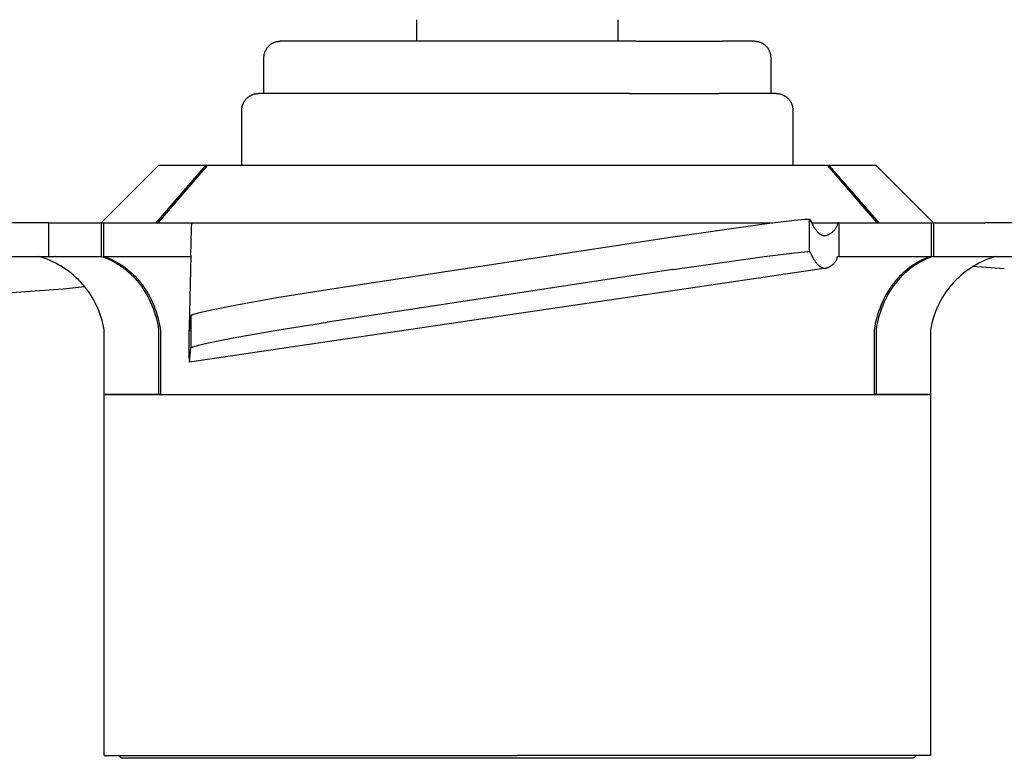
# Model space of a CAD drawing. Header units: millimetres. Extents: x 5929 to 8427, y 8701 to 10348.
# Tile 3 of 31: x 6420 to 6598, y 8701 to 8835. Entities that reach past the tile are written whole.
import ezdxf

# ---------------------------------------------------------------- set-up
doc = ezdxf.new("R2010")
doc.units = ezdxf.units.MM
doc.layers.add('Make2D$Visible$Curvas', color=7, linetype='Continuous')

msp = doc.modelspace()

# ---------------------------------------------------------------- linework, layer by layer
at = {"layer": 'Make2D$Visible$Curvas', "color": 250, "lineweight": -3, "true_color": 0x111111}
for p, q in [((6491.58, 8830.98), (6491.58, 8834.89)), ((6528.09, 8834.89), (6528.09, 8830.98)), ((6464.71, 8830.11), (6464.79, 8830.18)), ((6464.79, 8830.18), (6464.86, 8830.25)), ((6464.86, 8830.25), (6464.94, 8830.32)), ((6464.94, 8830.32), (6465.02, 8830.38)), ((6465.02, 8830.38), (6465.1, 8830.44)), ((6465.1, 8830.44), (6465.18, 8830.5)), ((6465.18, 8830.5), (6465.27, 8830.55)), ((6465.27, 8830.55), (6465.36, 8830.6)), ((6465.36, 8830.6), (6465.45, 8830.65)), ((6465.45, 8830.65), (6465.54, 8830.69)), ((6465.54, 8830.69), (6465.63, 8830.74)), ((6465.63, 8830.74), (6465.72, 8830.78)), ((6465.72, 8830.78), (6465.82, 8830.81)), ((6465.82, 8830.81), (6465.91, 8830.84)), ((6465.91, 8830.84), (6466.01, 8830.87)), ((6466.01, 8830.87), (6466.11, 8830.9)), ((6466.11, 8830.9), (6466.21, 8830.92)), ((6466.21, 8830.92), (6466.31, 8830.94)), ((6466.31, 8830.94), (6466.41, 8830.95)), ((6466.41, 8830.95), (6466.51, 8830.97)), ((6466.51, 8830.97), (6466.61, 8830.98)), ((6466.61, 8830.98), (6466.71, 8830.98)), ((6466.71, 8830.98), (6466.81, 8830.98)), ((6472.57, 8830.98), (6466.81, 8830.98)), ((6488.32, 8830.98), (6472.57, 8830.98)), ((6509.83, 8830.98), (6488.32, 8830.98)), ((6531.35, 8830.98), (6509.83, 8830.98)), ((6531.35, 8830.98), (6547.09, 8830.98)), ((6552.86, 8830.98), (6547.09, 8830.98)), ((6552.86, 8830.98), (6552.96, 8830.98)), ((6552.96, 8830.98), (6553.06, 8830.98)), ((6553.06, 8830.98), (6553.16, 8830.97)), ((6553.16, 8830.97), (6553.26, 8830.95)), ((6553.26, 8830.95), (6553.36, 8830.94)), ((6553.36, 8830.94), (6553.46, 8830.92)), ((6553.46, 8830.92), (6553.56, 8830.9)), ((6553.56, 8830.9), (6553.66, 8830.87)), ((6553.66, 8830.87), (6553.75, 8830.84)), ((6553.75, 8830.84), (6553.85, 8830.81)), ((6553.85, 8830.81), (6553.94, 8830.78)), ((6553.94, 8830.78), (6554.04, 8830.74)), ((6554.04, 8830.74), (6554.13, 8830.69)), ((6554.13, 8830.69), (6554.22, 8830.65)), ((6554.22, 8830.65), (6554.31, 8830.6)), ((6554.31, 8830.6), (6554.4, 8830.55)), ((6554.4, 8830.55), (6554.48, 8830.5)), ((6554.48, 8830.5), (6554.57, 8830.44)), ((6554.57, 8830.44), (6554.65, 8830.38)), ((6554.65, 8830.38), (6554.73, 8830.32)), ((6554.73, 8830.32), (6554.8, 8830.25)), ((6554.8, 8830.25), (6554.88, 8830.18)), ((6554.88, 8830.18), (6554.95, 8830.11)), ((6463.86, 8828.32), (6463.87, 8828.42)), ((6463.87, 8828.42), (6463.89, 8828.52)), ((6463.89, 8828.52), (6463.91, 8828.62)), ((6463.91, 8828.62), (6463.93, 8828.72)), ((6463.93, 8828.72), (6463.96, 8828.82)), ((6463.96, 8828.82), (6463.98, 8828.92)), ((6463.98, 8828.92), (6464.02, 8829.01)), ((6464.02, 8829.01), (6464.05, 8829.11)), ((6464.05, 8829.11), (6464.09, 8829.2)), ((6464.09, 8829.2), (6464.13, 8829.29)), ((6464.13, 8829.29), (6464.18, 8829.38)), ((6464.18, 8829.38), (6464.23, 8829.47)), ((6464.23, 8829.47), (6464.28, 8829.56)), ((6464.28, 8829.56), (6464.33, 8829.64)), ((6464.33, 8829.64), (6464.39, 8829.73)), ((6464.39, 8829.73), (6464.45, 8829.81)), ((6464.45, 8829.81), (6464.51, 8829.89)), ((6464.51, 8829.89), (6464.58, 8829.97)), ((6464.58, 8829.97), (6464.64, 8830.04)), ((6464.64, 8830.04), (6464.71, 8830.11)), ((6554.95, 8830.11), (6555.02, 8830.04)), ((6555.02, 8830.04), (6555.09, 8829.97)), ((6555.09, 8829.97), (6555.16, 8829.89)), ((6555.16, 8829.89), (6555.22, 8829.81)), ((6555.22, 8829.81), (6555.28, 8829.73)), ((6555.28, 8829.73), (6555.33, 8829.64)), ((6555.33, 8829.64), (6555.39, 8829.56)), ((6555.39, 8829.56), (6555.44, 8829.47)), ((6555.44, 8829.47), (6555.49, 8829.38)), ((6555.49, 8829.38), (6555.53, 8829.29)), ((6555.53, 8829.29), (6555.57, 8829.2)), ((6555.57, 8829.2), (6555.61, 8829.11)), ((6555.61, 8829.11), (6555.65, 8829.01)), ((6555.65, 8829.01), (6555.68, 8828.92)), ((6555.68, 8828.92), (6555.71, 8828.82)), ((6555.71, 8828.82), (6555.74, 8828.72)), ((6555.74, 8828.72), (6555.76, 8828.62)), ((6555.76, 8828.62), (6555.78, 8828.52)), ((6555.78, 8828.52), (6555.79, 8828.42)), ((6555.79, 8828.42), (6555.8, 8828.32)), ((6463.85, 8828.22), (6463.86, 8828.32)), ((6463.85, 8828.12), (6463.85, 8828.22)), ((6463.85, 8828.02), (6463.85, 8828.12)), ((6463.85, 8821.48), (6463.85, 8828.02)), ((6555.8, 8828.32), (6555.81, 8828.22)), ((6555.81, 8828.22), (6555.82, 8828.12)), ((6555.82, 8828.12), (6555.82, 8828.02)), ((6555.82, 8828.02), (6555.82, 8821.48)), ((6461.56, 8821.19), (6461.65, 8821.23)), ((6461.65, 8821.23), (6461.75, 8821.27)), ((6461.75, 8821.27), (6461.85, 8821.31)), ((6461.85, 8821.31), (6461.94, 8821.34)), ((6461.94, 8821.34), (6462.04, 8821.37)), ((6462.04, 8821.37), (6462.14, 8821.4)), ((6462.14, 8821.4), (6462.25, 8821.42)), ((6462.25, 8821.42), (6462.35, 8821.44)), ((6462.35, 8821.44), (6462.45, 8821.45)), ((6462.45, 8821.45), (6462.55, 8821.47)), ((6462.55, 8821.47), (6462.66, 8821.47)), ((6462.66, 8821.47), (6462.76, 8821.48)), ((6462.76, 8821.48), (6462.87, 8821.48)), ((6473.11, 8821.48), (6462.87, 8821.48)), ((6489.45, 8821.48), (6473.11, 8821.48)), ((6509.83, 8821.48), (6489.45, 8821.48)), ((6530.21, 8821.48), (6509.83, 8821.48)), ((6530.21, 8821.48), (6546.55, 8821.48)), ((6556.79, 8821.48), (6546.55, 8821.48)), ((6556.8, 8821.48), (6556.9, 8821.48)), ((6556.9, 8821.48), (6557.01, 8821.47)), ((6557.01, 8821.47), (6557.11, 8821.47)), ((6557.11, 8821.47), (6557.22, 8821.45)), ((6557.22, 8821.45), (6557.32, 8821.44)), ((6557.32, 8821.44), (6557.42, 8821.42)), ((6557.42, 8821.42), (6557.52, 8821.4)), ((6557.52, 8821.4), (6557.62, 8821.37)), ((6557.62, 8821.37), (6557.72, 8821.34)), ((6557.72, 8821.34), (6557.82, 8821.31)), ((6557.82, 8821.31), (6557.92, 8821.27)), ((6557.92, 8821.27), (6558.01, 8821.23)), ((6558.01, 8821.23), (6558.11, 8821.19)), ((6459.96, 8819.36), (6460, 8819.46)), ((6460, 8819.46), (6460.03, 8819.55)), ((6460.03, 8819.55), (6460.07, 8819.65)), ((6460.07, 8819.65), (6460.11, 8819.74)), ((6460.11, 8819.74), (6460.16, 8819.84)), ((6460.16, 8819.84), (6460.21, 8819.93)), ((6460.21, 8819.93), (6460.26, 8820.02)), ((6460.26, 8820.02), (6460.32, 8820.11)), ((6460.32, 8820.11), (6460.38, 8820.19)), ((6460.38, 8820.19), (6460.44, 8820.28)), ((6460.44, 8820.28), (6460.5, 8820.36)), ((6460.5, 8820.36), (6460.57, 8820.44)), ((6460.57, 8820.44), (6460.64, 8820.52)), ((6460.64, 8820.52), (6460.71, 8820.59)), ((6460.71, 8820.59), (6460.79, 8820.66)), ((6460.79, 8820.66), (6460.86, 8820.73)), ((6460.86, 8820.73), (6460.94, 8820.8)), ((6460.94, 8820.8), (6461.02, 8820.86)), ((6461.02, 8820.86), (6461.11, 8820.92)), ((6461.11, 8820.92), (6461.19, 8820.98)), ((6461.19, 8820.98), (6461.28, 8821.04)), ((6461.28, 8821.04), (6461.37, 8821.09)), ((6461.37, 8821.09), (6461.46, 8821.14)), ((6461.46, 8821.14), (6461.56, 8821.19)), ((6558.11, 8821.19), (6558.2, 8821.14)), ((6558.2, 8821.14), (6558.29, 8821.09)), ((6558.29, 8821.09), (6558.38, 8821.04)), ((6558.38, 8821.04), (6558.47, 8820.98)), ((6558.47, 8820.98), (6558.56, 8820.92)), ((6558.56, 8820.92), (6558.64, 8820.86)), ((6558.64, 8820.86), (6558.72, 8820.8)), ((6558.72, 8820.8), (6558.8, 8820.73)), ((6558.8, 8820.73), (6558.88, 8820.66)), ((6558.88, 8820.66), (6558.95, 8820.59)), ((6558.95, 8820.59), (6559.03, 8820.52)), ((6559.03, 8820.52), (6559.1, 8820.44)), ((6559.1, 8820.44), (6559.16, 8820.36)), ((6559.16, 8820.36), (6559.23, 8820.28)), ((6559.23, 8820.28), (6559.29, 8820.19)), ((6559.29, 8820.19), (6559.35, 8820.11)), ((6559.35, 8820.11), (6559.4, 8820.02)), ((6559.4, 8820.02), (6559.46, 8819.93)), ((6559.46, 8819.93), (6559.51, 8819.84)), ((6559.51, 8819.84), (6559.55, 8819.74)), ((6559.55, 8819.74), (6559.59, 8819.65)), ((6559.59, 8819.65), (6559.63, 8819.55)), ((6559.63, 8819.55), (6559.67, 8819.46)), ((6559.67, 8819.46), (6559.7, 8819.36)), ((6459.82, 8818.54), (6459.83, 8818.64)), ((6459.82, 8818.44), (6459.82, 8818.54)), ((6459.82, 8808.41), (6459.82, 8818.44)), ((6459.83, 8818.64), (6459.84, 8818.75)), ((6459.84, 8818.75), (6459.85, 8818.85)), ((6459.85, 8818.85), (6459.86, 8818.95)), ((6459.86, 8818.95), (6459.88, 8819.06)), ((6459.88, 8819.06), (6459.91, 8819.16)), ((6459.91, 8819.16), (6459.93, 8819.26)), ((6459.93, 8819.26), (6459.96, 8819.36)), ((6559.7, 8819.36), (6559.73, 8819.26)), ((6559.73, 8819.26), (6559.76, 8819.16)), ((6559.76, 8819.16), (6559.78, 8819.06)), ((6559.78, 8819.06), (6559.8, 8818.95)), ((6559.8, 8818.95), (6559.82, 8818.85)), ((6559.82, 8818.85), (6559.83, 8818.75)), ((6559.83, 8818.75), (6559.84, 8818.64)), ((6559.84, 8818.64), (6559.84, 8818.54)), ((6559.84, 8818.54), (6559.85, 8818.44)), ((6559.85, 8818.44), (6559.85, 8808.42))]:
    msp.add_line(p, q, dxfattribs=at)
at = {"layer": 'Make2D$Visible$Curvas', "color": 29, "lineweight": -3, "true_color": 0x4d342b}
for p, q in [((6434.28, 8798.01), (6444.68, 8808.41)), ((6453.26, 8808.41), (6444.23, 8798.01)), ((6453.56, 8808.41), (6444.57, 8798.01)), ((6453.26, 8808.41), (6444.68, 8808.41)), ((6453.55, 8808.41), (6453.26, 8808.41)), ((6566.11, 8808.41), (6453.56, 8808.41)), ((6566.11, 8808.41), (6566.4, 8808.41)), ((6566.11, 8808.41), (6575.09, 8798.01)), ((6574.98, 8808.41), (6566.4, 8808.41)), ((6566.4, 8808.41), (6575.43, 8798.01)), ((6574.98, 8808.41), (6585.39, 8798.01)), ((6424.81, 8798.01), (6404.48, 8798.01)), ((6424.81, 8798.01), (6434.31, 8798.01)), ((6424.81, 8791.92), (6424.81, 8798.01)), ((6434.31, 8798.01), (6434.31, 8791.92)), ((6434.31, 8798.01), (6434.7, 8798.01)), ((6434.7, 8798.01), (6450.73, 8798.01)), ((6434.7, 8798.01), (6434.7, 8791.92)), ((6450.7, 8796.91), (6450.73, 8798.01)), ((6450.73, 8798.01), (6556.16, 8798.01)), ((6554.7, 8797.82), (6560.15, 8798.48)), ((6560.15, 8798.48), (6561.94, 8798.66)), ((6561.94, 8798.66), (6562.52, 8798.7)), ((6562.52, 8798.7), (6562.73, 8798.7)), ((6562.73, 8798.7), (6562.82, 8798.7)), ((6562.82, 8798.7), (6562.85, 8798.7)), ((6562.85, 8798.7), (6562.89, 8798.7)), ((6562.89, 8798.7), (6563.04, 8798.36)), ((6562.89, 8792.8), (6562.89, 8798.7)), ((6563.04, 8798.36), (6563.2, 8798.05)), ((6563.2, 8798.05), (6563.35, 8797.75)), ((6563.22, 8798.01), (6568.01, 8798.01)), ((6568.01, 8798.01), (6567.95, 8797.88)), ((6568.23, 8798.01), (6568.01, 8798.01)), ((6568.23, 8798.01), (6584.96, 8798.01)), ((6568.23, 8791.92), (6568.23, 8798.01)), ((6584.96, 8798.01), (6585.35, 8798.01)), ((6584.96, 8798.01), (6584.96, 8791.92)), ((6585.35, 8798.01), (6594.67, 8798.01)), ((6585.35, 8798.01), (6585.35, 8791.92)), ((6612.14, 8798.01), (6594.67, 8798.01)), ((6450.6, 8792.05), (6450.7, 8796.91)), ((6538.05, 8795.44), (6554.7, 8797.82)), ((6543.61, 8796.28), (6543.61, 8796.28)), ((6554.29, 8797.77), (6554.3, 8797.77)), ((6563.35, 8797.75), (6563.51, 8797.48)), ((6563.51, 8797.48), (6563.58, 8797.35)), ((6563.58, 8797.35), (6563.66, 8797.23)), ((6563.66, 8797.23), (6563.74, 8797.11)), ((6563.74, 8797.11), (6563.81, 8796.99)), ((6563.81, 8796.99), (6563.89, 8796.88)), ((6563.89, 8796.88), (6563.97, 8796.78)), ((6563.97, 8796.78), (6564.05, 8796.68)), ((6564.05, 8796.68), (6564.12, 8796.58)), ((6564.12, 8796.58), (6564.2, 8796.49)), ((6564.2, 8796.49), (6564.28, 8796.41)), ((6564.28, 8796.41), (6564.35, 8796.33)), ((6564.35, 8796.33), (6564.43, 8796.25)), ((6564.43, 8796.25), (6564.51, 8796.18)), ((6566.83, 8796.18), (6566.92, 8796.25)), ((6566.92, 8796.25), (6567.01, 8796.32)), ((6567.01, 8796.32), (6567.09, 8796.4)), ((6567.09, 8796.4), (6567.17, 8796.47)), ((6567.17, 8796.47), (6567.25, 8796.55)), ((6567.25, 8796.55), (6567.33, 8796.63)), ((6567.33, 8796.63), (6567.4, 8796.72)), ((6567.4, 8796.72), (6567.47, 8796.81)), ((6567.47, 8796.81), (6567.54, 8796.9)), ((6567.54, 8796.9), (6567.6, 8796.99)), ((6567.6, 8796.99), (6567.66, 8797.08)), ((6567.66, 8797.08), (6567.72, 8797.18)), ((6567.72, 8797.18), (6567.78, 8797.28)), ((6567.78, 8797.28), (6567.83, 8797.38)), ((6567.95, 8797.88), (6567.83, 8797.38)), ((6475.35, 8785.89), (6538.05, 8795.44)), ((6564.51, 8796.18), (6564.55, 8796.15)), ((6564.55, 8796.15), (6564.59, 8796.11)), ((6564.59, 8796.11), (6564.62, 8796.08)), ((6564.62, 8796.08), (6564.66, 8796.05)), ((6564.66, 8796.05), (6564.7, 8796.02)), ((6564.7, 8796.02), (6564.74, 8796)), ((6564.74, 8796), (6564.78, 8795.97)), ((6564.78, 8795.97), (6564.82, 8795.94)), ((6564.82, 8795.94), (6564.86, 8795.92)), ((6564.86, 8795.92), (6564.89, 8795.9)), ((6564.89, 8795.9), (6564.93, 8795.87)), ((6564.93, 8795.87), (6564.97, 8795.85)), ((6564.97, 8795.85), (6565.01, 8795.83)), ((6565.01, 8795.83), (6565.05, 8795.82)), ((6565.05, 8795.82), (6565.09, 8795.8)), ((6565.09, 8795.8), (6565.13, 8795.78)), ((6565.13, 8795.78), (6565.16, 8795.77)), ((6565.16, 8795.77), (6565.2, 8795.75)), ((6565.2, 8795.75), (6565.24, 8795.74)), ((6565.24, 8795.74), (6565.28, 8795.73)), ((6565.28, 8795.73), (6565.32, 8795.72)), ((6565.32, 8795.72), (6565.36, 8795.71)), ((6565.36, 8795.71), (6565.39, 8795.7)), ((6565.39, 8795.7), (6565.42, 8795.7)), ((6565.42, 8795.7), (6565.45, 8795.69)), ((6565.45, 8795.69), (6565.48, 8795.69)), ((6565.48, 8795.69), (6565.5, 8795.68)), ((6565.5, 8795.68), (6565.53, 8795.68)), ((6565.53, 8795.68), (6565.56, 8795.68)), ((6565.56, 8795.68), (6565.59, 8795.68)), ((6565.59, 8795.68), (6565.62, 8795.68)), ((6565.62, 8795.68), (6565.65, 8795.68)), ((6565.65, 8795.68), (6565.68, 8795.68)), ((6565.68, 8795.68), (6565.71, 8795.68)), ((6565.71, 8795.68), (6565.74, 8795.68)), ((6565.74, 8795.68), (6565.77, 8795.68)), ((6565.77, 8795.68), (6565.8, 8795.68)), ((6565.8, 8795.68), (6565.83, 8795.69)), ((6565.83, 8795.69), (6565.82, 8795.69)), ((6565.83, 8795.69), (6565.94, 8795.72)), ((6565.94, 8795.72), (6566.04, 8795.76)), ((6566.04, 8795.76), (6566.15, 8795.8)), ((6566.15, 8795.8), (6566.25, 8795.84)), ((6566.25, 8795.84), (6566.35, 8795.89)), ((6566.35, 8795.89), (6566.45, 8795.94)), ((6566.45, 8795.94), (6566.55, 8796)), ((6566.55, 8796), (6566.64, 8796.06)), ((6566.64, 8796.06), (6566.74, 8796.12)), ((6566.74, 8796.12), (6566.83, 8796.18)), ((6560.15, 8792.58), (6561.94, 8792.76)), ((6561.94, 8792.76), (6562.52, 8792.8)), ((6562.52, 8792.8), (6562.73, 8792.8)), ((6562.73, 8792.8), (6562.82, 8792.8)), ((6562.82, 8792.8), (6562.85, 8792.8)), ((6562.85, 8792.8), (6562.89, 8792.8)), ((6562.89, 8792.8), (6563.04, 8792.47)), ((6407.27, 8791.92), (6424.81, 8791.92)), ((6423.4, 8791.76), (6422.85, 8791.92)), ((6423.95, 8791.58), (6423.4, 8791.76)), ((6424.48, 8791.38), (6423.95, 8791.58)), ((6424.25, 8791.47), (6424.25, 8791.47)), ((6425.01, 8791.16), (6424.48, 8791.38)), ((6424.81, 8791.92), (6434.31, 8791.92)), ((6425.54, 8790.92), (6425.01, 8791.16)), ((6426.05, 8790.67), (6425.54, 8790.92)), ((6434.49, 8791.86), (6425.99, 8791.92)), ((6434.31, 8791.92), (6434.54, 8791.84)), ((6434.54, 8791.84), (6434.78, 8791.76)), ((6434.7, 8791.92), (6450.6, 8791.92)), ((6434.7, 8791.92), (6434.93, 8791.84)), ((6434.78, 8791.76), (6435.01, 8791.67)), ((6434.93, 8791.84), (6435.16, 8791.76)), ((6435.01, 8791.67), (6435.25, 8791.58)), ((6435.16, 8791.76), (6435.4, 8791.67)), ((6435.25, 8791.58), (6435.48, 8791.48)), ((6435.4, 8791.67), (6435.63, 8791.58)), ((6435.48, 8791.48), (6435.71, 8791.38)), ((6435.63, 8791.58), (6435.86, 8791.48)), ((6435.71, 8791.38), (6435.94, 8791.27)), ((6435.86, 8791.48), (6436.09, 8791.38)), ((6435.94, 8791.27), (6436.18, 8791.16)), ((6436.09, 8791.38), (6436.32, 8791.27)), ((6436.18, 8791.16), (6436.41, 8791.05)), ((6436.32, 8791.27), (6436.55, 8791.16)), ((6436.41, 8791.05), (6436.64, 8790.92)), ((6436.55, 8791.16), (6436.78, 8791.05)), ((6436.64, 8790.92), (6436.86, 8790.8)), ((6436.78, 8791.05), (6437.01, 8790.92)), ((6437.01, 8790.92), (6437.24, 8790.8)), ((6450.6, 8792.05), (6450.28, 8779.14)), ((6514.91, 8791.92), (6514.91, 8791.92)), ((6538.05, 8789.54), (6554.69, 8791.92)), ((6554.69, 8791.92), (6560.15, 8792.58)), ((6563.04, 8792.47), (6563.2, 8792.16)), ((6563.2, 8792.16), (6563.35, 8791.86)), ((6563.35, 8791.86), (6563.51, 8791.59)), ((6563.51, 8791.59), (6563.66, 8791.34)), ((6563.66, 8791.34), (6563.74, 8791.22)), ((6563.74, 8791.22), (6563.81, 8791.1)), ((6563.81, 8791.1), (6563.89, 8790.99)), ((6563.89, 8790.99), (6563.97, 8790.89)), ((6563.97, 8790.89), (6564.05, 8790.79)), ((6567.4, 8790.74), (6567.47, 8790.83)), ((6567.47, 8790.83), (6567.54, 8790.91)), ((6567.54, 8790.91), (6567.61, 8791)), ((6567.61, 8791), (6567.67, 8791.09)), ((6567.67, 8791.09), (6567.72, 8791.18)), ((6567.72, 8791.18), (6567.78, 8791.28)), ((6567.78, 8791.28), (6567.83, 8791.37)), ((6567.83, 8791.37), (6567.95, 8791.87)), ((6567.95, 8791.87), (6567.99, 8791.9)), ((6567.99, 8791.9), (6568.04, 8791.92)), ((6568.04, 8791.92), (6568.23, 8791.92)), ((6568.23, 8791.92), (6584.96, 8791.92)), ((6582.65, 8790.92), (6582.42, 8790.8)), ((6582.88, 8791.05), (6582.65, 8790.92)), ((6583.02, 8790.92), (6582.8, 8790.8)), ((6583.11, 8791.16), (6582.88, 8791.05)), ((6583.25, 8791.05), (6583.02, 8790.92)), ((6583.34, 8791.27), (6583.11, 8791.16)), ((6583.48, 8791.16), (6583.25, 8791.05)), ((6583.57, 8791.38), (6583.34, 8791.27)), ((6583.72, 8791.27), (6583.48, 8791.16)), ((6583.8, 8791.48), (6583.57, 8791.38)), ((6583.95, 8791.38), (6583.72, 8791.27)), ((6584.03, 8791.58), (6583.8, 8791.48)), ((6584.18, 8791.48), (6583.95, 8791.38)), ((6584.26, 8791.67), (6584.03, 8791.58)), ((6584.41, 8791.58), (6584.18, 8791.48)), ((6584.49, 8791.76), (6584.26, 8791.67)), ((6584.65, 8791.67), (6584.41, 8791.58)), ((6584.73, 8791.84), (6584.49, 8791.76)), ((6584.88, 8791.76), (6584.65, 8791.67)), ((6584.96, 8791.92), (6584.73, 8791.84)), ((6585.11, 8791.84), (6584.88, 8791.76)), ((6585.35, 8791.92), (6585.11, 8791.84)), ((6585.35, 8791.92), (6594.67, 8791.92)), ((6594.13, 8790.92), (6593.62, 8790.67)), ((6594.65, 8791.16), (6594.13, 8790.92)), ((6595.18, 8791.38), (6594.65, 8791.16)), ((6594.67, 8791.92), (6611.05, 8791.92)), ((6595.72, 8791.58), (6595.18, 8791.38)), ((6596.26, 8791.76), (6595.72, 8791.58)), ((6596.81, 8791.92), (6596.26, 8791.76)), ((6426.55, 8790.4), (6426.05, 8790.67)), ((6427.05, 8790.11), (6426.55, 8790.4)), ((6427.53, 8789.8), (6427.05, 8790.11)), ((6428.01, 8789.48), (6427.53, 8789.8)), ((6428.47, 8789.14), (6428.01, 8789.48)), ((6428.92, 8788.79), (6428.47, 8789.14)), ((6436.86, 8790.8), (6437.09, 8790.66)), ((6437.09, 8790.66), (6437.32, 8790.53)), ((6437.24, 8790.8), (6437.47, 8790.66)), ((6437.32, 8790.53), (6437.54, 8790.38)), ((6437.47, 8790.66), (6437.69, 8790.53)), ((6437.54, 8790.38), (6437.76, 8790.24)), ((6437.69, 8790.53), (6437.91, 8790.38)), ((6437.76, 8790.24), (6437.99, 8790.08)), ((6437.91, 8790.38), (6438.14, 8790.24)), ((6437.99, 8790.08), (6438.21, 8789.93)), ((6438.14, 8790.24), (6438.36, 8790.08)), ((6438.21, 8789.93), (6438.42, 8789.76)), ((6438.36, 8790.08), (6438.57, 8789.93)), ((6438.42, 8789.76), (6438.64, 8789.6)), ((6438.57, 8789.93), (6438.79, 8789.76)), ((6438.64, 8789.6), (6438.85, 8789.43)), ((6438.79, 8789.76), (6439, 8789.6)), ((6438.85, 8789.43), (6439.06, 8789.25)), ((6439, 8789.6), (6439.22, 8789.43)), ((6439.06, 8789.25), (6439.27, 8789.07)), ((6439.22, 8789.43), (6439.43, 8789.25)), ((6439.27, 8789.07), (6439.48, 8788.88)), ((6439.43, 8789.25), (6439.63, 8789.07)), ((6439.63, 8789.07), (6439.84, 8788.88)), ((6565.87, 8789.77), (6450.32, 8772.7)), ((6538.05, 8789.54), (6475.35, 8779.97)), ((6564.05, 8790.79), (6564.12, 8790.69)), ((6564.12, 8790.69), (6564.2, 8790.6)), ((6564.2, 8790.6), (6564.28, 8790.52)), ((6564.28, 8790.52), (6564.36, 8790.44)), ((6564.36, 8790.44), (6564.43, 8790.36)), ((6564.43, 8790.36), (6564.51, 8790.29)), ((6564.51, 8790.29), (6564.59, 8790.22)), ((6564.59, 8790.22), (6564.63, 8790.19)), ((6564.63, 8790.19), (6564.66, 8790.16)), ((6564.66, 8790.16), (6564.7, 8790.13)), ((6564.7, 8790.13), (6564.74, 8790.1)), ((6564.74, 8790.1), (6564.78, 8790.08)), ((6564.78, 8790.08), (6564.82, 8790.05)), ((6564.82, 8790.05), (6564.86, 8790.02)), ((6564.86, 8790.02), (6564.9, 8790)), ((6564.9, 8790), (6564.93, 8789.98)), ((6564.93, 8789.98), (6564.97, 8789.96)), ((6564.97, 8789.96), (6565.01, 8789.94)), ((6565.01, 8789.94), (6565.05, 8789.92)), ((6565.05, 8789.92), (6565.09, 8789.9)), ((6565.09, 8789.9), (6565.13, 8789.88)), ((6565.13, 8789.88), (6565.17, 8789.87)), ((6565.17, 8789.87), (6565.21, 8789.85)), ((6565.21, 8789.85), (6565.24, 8789.84)), ((6565.24, 8789.84), (6565.28, 8789.83)), ((6565.28, 8789.83), (6565.32, 8789.82)), ((6565.32, 8789.82), (6565.36, 8789.81)), ((6565.36, 8789.81), (6565.39, 8789.8)), ((6565.39, 8789.8), (6565.42, 8789.79)), ((6565.42, 8789.79), (6565.45, 8789.78)), ((6565.45, 8789.78), (6565.49, 8789.78)), ((6565.49, 8789.78), (6565.52, 8789.78)), ((6565.52, 8789.78), (6565.55, 8789.77)), ((6565.55, 8789.77), (6565.58, 8789.77)), ((6565.58, 8789.77), (6565.61, 8789.77)), ((6565.61, 8789.77), (6565.65, 8789.76)), ((6565.65, 8789.76), (6565.68, 8789.76)), ((6565.68, 8789.76), (6565.71, 8789.76)), ((6565.71, 8789.76), (6565.74, 8789.76)), ((6565.74, 8789.76), (6565.77, 8789.77)), ((6565.77, 8789.77), (6565.81, 8789.77)), ((6565.81, 8789.77), (6565.84, 8789.77)), ((6565.84, 8789.77), (6565.87, 8789.77)), ((6565.87, 8789.77), (6565.97, 8789.81)), ((6565.97, 8789.81), (6566.08, 8789.84)), ((6566.08, 8789.84), (6566.18, 8789.88)), ((6566.18, 8789.88), (6566.28, 8789.92)), ((6566.28, 8789.92), (6566.38, 8789.96)), ((6566.38, 8789.96), (6566.47, 8790.01)), ((6566.47, 8790.01), (6566.57, 8790.06)), ((6566.57, 8790.06), (6566.66, 8790.12)), ((6566.66, 8790.12), (6566.75, 8790.18)), ((6566.75, 8790.18), (6566.84, 8790.24)), ((6566.84, 8790.24), (6566.93, 8790.3)), ((6566.93, 8790.3), (6567.02, 8790.37)), ((6567.02, 8790.37), (6567.1, 8790.44)), ((6567.1, 8790.44), (6567.18, 8790.51)), ((6567.18, 8790.51), (6567.26, 8790.59)), ((6567.26, 8790.59), (6567.33, 8790.66)), ((6567.33, 8790.66), (6567.4, 8790.74)), ((6580.03, 8789.07), (6579.82, 8788.88)), ((6580.23, 8789.25), (6580.03, 8789.07)), ((6580.39, 8789.07), (6580.18, 8788.88)), ((6580.44, 8789.43), (6580.23, 8789.25)), ((6580.6, 8789.25), (6580.39, 8789.07)), ((6580.66, 8789.6), (6580.44, 8789.43)), ((6580.81, 8789.43), (6580.6, 8789.25)), ((6580.87, 8789.76), (6580.66, 8789.6)), ((6581.02, 8789.6), (6580.81, 8789.43)), ((6581.09, 8789.93), (6580.87, 8789.76)), ((6581.24, 8789.76), (6581.02, 8789.6)), ((6581.3, 8790.08), (6581.09, 8789.93)), ((6581.45, 8789.93), (6581.24, 8789.76)), ((6581.52, 8790.24), (6581.3, 8790.08)), ((6581.67, 8790.08), (6581.45, 8789.93)), ((6581.75, 8790.38), (6581.52, 8790.24)), ((6581.9, 8790.24), (6581.67, 8790.08)), ((6581.97, 8790.53), (6581.75, 8790.38)), ((6582.12, 8790.38), (6581.9, 8790.24)), ((6582.19, 8790.66), (6581.97, 8790.53)), ((6582.34, 8790.53), (6582.12, 8790.38)), ((6582.42, 8790.8), (6582.19, 8790.66)), ((6582.57, 8790.66), (6582.34, 8790.53)), ((6582.8, 8790.8), (6582.57, 8790.66)), ((6591.2, 8789.14), (6590.75, 8788.79)), ((6591.66, 8789.48), (6591.2, 8789.14)), ((6592.13, 8789.8), (6591.66, 8789.48)), ((6592.62, 8790.11), (6592.13, 8789.8)), ((6598.22, 8789.66), (6592.53, 8790.06)), ((6593.11, 8790.4), (6592.62, 8790.11)), ((6593.62, 8790.67), (6593.11, 8790.4)), ((6429.36, 8788.42), (6428.92, 8788.79)), ((6429.78, 8788.04), (6429.36, 8788.42)), ((6430.19, 8787.64), (6429.78, 8788.04)), ((6430.59, 8787.23), (6430.19, 8787.64)), ((6439.48, 8788.88), (6439.68, 8788.69)), ((6439.68, 8788.69), (6439.88, 8788.5)), ((6439.84, 8788.88), (6440.04, 8788.69)), ((6439.88, 8788.5), (6440.08, 8788.3)), ((6440.04, 8788.69), (6440.24, 8788.5)), ((6440.08, 8788.3), (6440.27, 8788.09)), ((6440.24, 8788.5), (6440.44, 8788.3)), ((6440.27, 8788.09), (6440.46, 8787.89)), ((6440.44, 8788.3), (6440.63, 8788.09)), ((6440.46, 8787.89), (6440.65, 8787.67)), ((6440.63, 8788.09), (6440.82, 8787.89)), ((6440.65, 8787.67), (6440.84, 8787.46)), ((6440.82, 8787.89), (6441.01, 8787.67)), ((6440.84, 8787.46), (6441.02, 8787.24)), ((6441.01, 8787.67), (6441.19, 8787.46)), ((6441.19, 8787.46), (6441.37, 8787.24)), ((6578.47, 8787.46), (6578.29, 8787.24)), ((6578.65, 8787.67), (6578.47, 8787.46)), ((6578.82, 8787.46), (6578.64, 8787.24)), ((6578.84, 8787.89), (6578.65, 8787.67)), ((6579.01, 8787.67), (6578.82, 8787.46)), ((6579.03, 8788.09), (6578.84, 8787.89)), ((6579.2, 8787.89), (6579.01, 8787.67)), ((6579.22, 8788.3), (6579.03, 8788.09)), ((6579.39, 8788.09), (6579.2, 8787.89)), ((6579.42, 8788.5), (6579.22, 8788.3)), ((6579.58, 8788.3), (6579.39, 8788.09)), ((6579.62, 8788.69), (6579.42, 8788.5)), ((6579.78, 8788.5), (6579.58, 8788.3)), ((6579.82, 8788.88), (6579.62, 8788.69)), ((6579.98, 8788.69), (6579.78, 8788.5)), ((6580.18, 8788.88), (6579.98, 8788.69)), ((6589.47, 8787.64), (6589.08, 8787.23)), ((6589.88, 8788.04), (6589.47, 8787.64)), ((6590.31, 8788.42), (6589.88, 8788.04)), ((6590.75, 8788.79), (6590.31, 8788.42)), ((6427.38, 8785.98), (6319.98, 8778.12)), ((6431.32, 8786.39), (6427.38, 8785.98)), ((6430.97, 8786.8), (6430.59, 8787.23)), ((6431.34, 8786.36), (6430.97, 8786.8)), ((6431.7, 8785.91), (6431.34, 8786.36)), ((6432.03, 8785.45), (6431.7, 8785.91)), ((6441.02, 8787.24), (6441.2, 8787.01)), ((6441.2, 8787.01), (6441.37, 8786.79)), ((6441.37, 8787.24), (6441.55, 8787.01)), ((6441.37, 8786.79), (6441.54, 8786.56)), ((6441.54, 8786.56), (6441.71, 8786.32)), ((6441.55, 8787.01), (6441.72, 8786.79)), ((6441.71, 8786.32), (6441.87, 8786.08)), ((6441.72, 8786.79), (6441.89, 8786.56)), ((6441.87, 8786.08), (6442.19, 8785.6)), ((6441.89, 8786.56), (6442.06, 8786.32)), ((6442.06, 8786.32), (6442.22, 8786.08)), ((6442.19, 8785.6), (6442.49, 8785.1)), ((6442.22, 8786.08), (6442.53, 8785.6)), ((6442.53, 8785.6), (6442.83, 8785.1)), ((6466.19, 8784.43), (6475.35, 8785.89)), ((6577.13, 8785.6), (6576.83, 8785.1)), ((6577.44, 8786.08), (6577.13, 8785.6)), ((6577.47, 8785.6), (6577.17, 8785.1)), ((6577.6, 8786.32), (6577.44, 8786.08)), ((6577.79, 8786.08), (6577.47, 8785.6)), ((6577.77, 8786.56), (6577.6, 8786.32)), ((6577.94, 8786.79), (6577.77, 8786.56)), ((6577.95, 8786.32), (6577.79, 8786.08)), ((6578.11, 8787.01), (6577.94, 8786.79)), ((6578.12, 8786.56), (6577.95, 8786.32)), ((6578.29, 8787.24), (6578.11, 8787.01)), ((6578.29, 8786.79), (6578.12, 8786.56)), ((6578.46, 8787.01), (6578.29, 8786.79)), ((6578.64, 8787.24), (6578.46, 8787.01)), ((6587.97, 8785.91), (6587.63, 8785.45)), ((6588.32, 8786.36), (6587.97, 8785.91)), ((6588.69, 8786.8), (6588.32, 8786.36)), ((6589.08, 8787.23), (6588.69, 8786.8)), ((6432.35, 8784.97), (6432.03, 8785.45)), ((6432.66, 8784.49), (6432.35, 8784.97)), ((6432.95, 8783.99), (6432.66, 8784.49)), ((6433.22, 8783.49), (6432.95, 8783.99)), ((6442.49, 8785.1), (6442.77, 8784.59)), ((6442.77, 8784.59), (6443.03, 8784.08)), ((6442.83, 8785.1), (6443.11, 8784.59)), ((6443.03, 8784.08), (6443.28, 8783.55)), ((6443.11, 8784.59), (6443.38, 8784.08)), ((6443.38, 8784.08), (6443.62, 8783.55)), ((6458.25, 8783.01), (6466.19, 8784.43)), ((6576.28, 8784.08), (6576.04, 8783.55)), ((6576.55, 8784.59), (6576.28, 8784.08)), ((6576.63, 8784.08), (6576.38, 8783.55)), ((6576.83, 8785.1), (6576.55, 8784.59)), ((6576.89, 8784.59), (6576.63, 8784.08)), ((6577.17, 8785.1), (6576.89, 8784.59)), ((6586.72, 8783.99), (6586.45, 8783.49)), ((6587.01, 8784.49), (6586.72, 8783.99)), ((6587.31, 8784.97), (6587.01, 8784.49)), ((6587.63, 8785.45), (6587.31, 8784.97)), ((6433.47, 8782.97), (6433.22, 8783.49)), ((6433.71, 8782.45), (6433.47, 8782.97)), ((6433.92, 8781.92), (6433.71, 8782.45)), ((6434.12, 8781.39), (6433.92, 8781.92)), ((6443.28, 8783.55), (6443.51, 8783.02)), ((6443.51, 8783.02), (6443.72, 8782.48)), ((6443.62, 8783.55), (6443.85, 8783.02)), ((6443.72, 8782.48), (6443.92, 8781.93)), ((6443.85, 8783.02), (6444.06, 8782.48)), ((6443.92, 8781.93), (6444.1, 8781.38)), ((6444.06, 8782.48), (6444.26, 8781.93)), ((6444.26, 8781.93), (6444.43, 8781.38)), ((6451.98, 8781.67), (6452.92, 8781.9)), ((6452.92, 8781.9), (6455.24, 8782.41)), ((6455.24, 8782.41), (6458.25, 8783.01)), ((6575.4, 8781.93), (6575.23, 8781.38)), ((6575.6, 8782.48), (6575.4, 8781.93)), ((6575.74, 8781.93), (6575.57, 8781.38)), ((6575.81, 8783.02), (6575.6, 8782.48)), ((6575.94, 8782.48), (6575.74, 8781.93)), ((6576.04, 8783.55), (6575.81, 8783.02)), ((6576.15, 8783.02), (6575.94, 8782.48)), ((6576.38, 8783.55), (6576.15, 8783.02)), ((6585.74, 8781.92), (6585.54, 8781.39)), ((6585.96, 8782.45), (6585.74, 8781.92)), ((6586.2, 8782.97), (6585.96, 8782.45)), ((6586.45, 8783.49), (6586.2, 8782.97)), ((6434.3, 8780.84), (6434.12, 8781.39)), ((6434.46, 8780.29), (6434.3, 8780.84)), ((6434.61, 8779.74), (6434.46, 8780.29)), ((6444.1, 8781.38), (6444.25, 8780.83)), ((6444.25, 8780.83), (6444.39, 8780.28)), ((6444.39, 8780.28), (6444.52, 8779.72)), ((6444.43, 8781.38), (6444.59, 8780.83)), ((6444.59, 8780.83), (6444.73, 8780.28)), ((6444.73, 8780.28), (6444.85, 8779.72)), ((6450.32, 8778.35), (6450.55, 8781.19)), ((6450.55, 8781.19), (6450.55, 8775.32)), ((6450.55, 8781.19), (6450.55, 8781.19)), ((6450.55, 8781.19), (6450.56, 8781.19)), ((6450.56, 8781.19), (6450.56, 8781.2)), ((6450.56, 8781.2), (6450.57, 8781.2)), ((6450.57, 8781.2), (6450.58, 8781.21)), ((6450.58, 8781.21), (6450.59, 8781.21)), ((6450.59, 8781.21), (6450.6, 8781.22)), ((6450.6, 8781.22), (6450.62, 8781.23)), ((6450.62, 8781.23), (6450.63, 8781.24)), ((6450.63, 8781.24), (6450.64, 8781.24)), ((6450.64, 8781.24), (6450.68, 8781.26)), ((6450.68, 8781.26), (6450.71, 8781.28)), ((6450.71, 8781.28), (6450.75, 8781.3)), ((6450.75, 8781.3), (6450.8, 8781.31)), ((6450.8, 8781.31), (6450.9, 8781.35)), ((6450.9, 8781.35), (6451.01, 8781.39)), ((6451.01, 8781.39), (6451.28, 8781.48)), ((6451.28, 8781.48), (6451.6, 8781.57)), ((6451.6, 8781.57), (6451.98, 8781.67)), ((6574.93, 8780.28), (6574.81, 8779.72)), ((6575.07, 8780.83), (6574.93, 8780.28)), ((6575.23, 8781.38), (6575.07, 8780.83)), ((6575.27, 8780.28), (6575.14, 8779.72)), ((6575.41, 8780.83), (6575.27, 8780.28)), ((6575.57, 8781.38), (6575.41, 8780.83)), ((6585.2, 8780.29), (6585.06, 8779.74)), ((6585.36, 8780.84), (6585.2, 8780.29)), ((6585.54, 8781.39), (6585.36, 8780.84)), ((6434.73, 8779.18), (6434.61, 8779.74)), ((6434.83, 8778.62), (6434.73, 8779.18)), ((6434.83, 8766.81), (6434.83, 8778.62)), ((6444.52, 8779.72), (6444.62, 8779.17)), ((6444.62, 8779.17), (6444.71, 8778.62)), ((6444.71, 8778.62), (6444.71, 8766.81)), ((6444.85, 8779.72), (6444.96, 8779.17)), ((6444.96, 8779.17), (6445.05, 8778.62)), ((6445.05, 8778.62), (6445.05, 8766.81)), ((6450.28, 8779.14), (6450.29, 8778.62)), ((6450.28, 8773.47), (6450.28, 8778.62)), ((6450.28, 8778.62), (6450.28, 8778.62)), ((6450.55, 8778.39), (6450.32, 8778.35)), ((6458.25, 8777.11), (6466.19, 8778.51)), ((6466.19, 8778.51), (6475.35, 8779.97)), ((6574.7, 8779.17), (6574.61, 8778.62)), ((6574.61, 8778.62), (6574.61, 8766.81)), ((6574.81, 8779.72), (6574.7, 8779.17)), ((6575.04, 8779.17), (6574.95, 8778.62)), ((6574.95, 8778.62), (6574.95, 8766.81)), ((6575.14, 8779.72), (6575.04, 8779.17)), ((6584.94, 8779.18), (6584.83, 8778.62)), ((6584.83, 8778.62), (6584.83, 8766.81)), ((6585.06, 8779.74), (6584.94, 8779.18)), ((6455.24, 8776.52), (6458.25, 8777.11)), ((6450.32, 8772.7), (6450.55, 8775.32)), ((6450.55, 8775.32), (6450.55, 8775.33)), ((6450.55, 8775.33), (6450.56, 8775.33)), ((6450.56, 8775.33), (6450.57, 8775.34)), ((6450.56, 8775.33), (6450.56, 8775.33)), ((6450.57, 8775.34), (6450.58, 8775.34)), ((6450.58, 8775.34), (6450.59, 8775.35)), ((6450.59, 8775.35), (6450.6, 8775.36)), ((6450.6, 8775.36), (6450.62, 8775.36)), ((6450.62, 8775.36), (6450.63, 8775.37)), ((6450.63, 8775.37), (6450.64, 8775.38)), ((6450.64, 8775.38), (6450.68, 8775.39)), ((6450.68, 8775.39), (6450.71, 8775.41)), ((6450.71, 8775.41), (6450.75, 8775.43)), ((6450.75, 8775.43), (6450.8, 8775.44)), ((6450.8, 8775.44), (6450.9, 8775.48)), ((6450.9, 8775.48), (6451.01, 8775.52)), ((6451.01, 8775.52), (6451.28, 8775.6)), ((6451.28, 8775.6), (6451.6, 8775.69)), ((6451.6, 8775.69), (6451.98, 8775.79)), ((6451.98, 8775.79), (6452.92, 8776.02)), ((6452.92, 8776.02), (6455.24, 8776.52)), ((6450.28, 8773.47), (6450.32, 8772.7)), ((6445.05, 8766.81), (6574.61, 8766.81))]:
    msp.add_line(p, q, dxfattribs=at)
at = {"layer": 'Make2D$Visible$Curvas', "color": 30, "lineweight": -3, "true_color": 0xff8d00}
for p, q in [((6434.83, 8766.81), (6445.05, 8766.81)), ((6445.05, 8766.81), (6434.83, 8766.81)), ((6434.83, 8701.31), (6434.83, 8766.81)), ((6584.83, 8766.81), (6574.61, 8766.81)), ((6574.61, 8766.81), (6584.83, 8766.81)), ((6584.83, 8766.81), (6584.83, 8701.31)), ((6434.83, 8701.31), (6509.83, 8701.31)), ((6584.83, 8701.31), (6509.83, 8701.31))]:
    msp.add_line(p, q, dxfattribs=at)
at = {"layer": 'Make2D$Visible$Curvas', "color": 7, "lineweight": -3, "true_color": 0xffffff}
for p, q in [((6437.54, 8701.29), (6437.53, 8701.31)), ((6437.55, 8701.26), (6437.54, 8701.29)), ((6437.57, 8701.24), (6437.55, 8701.26)), ((6437.58, 8701.21), (6437.57, 8701.24)), ((6437.59, 8701.19), (6437.58, 8701.21)), ((6437.61, 8701.16), (6437.59, 8701.19)), ((6437.62, 8701.14), (6437.61, 8701.16)), ((6437.64, 8701.12), (6437.62, 8701.14)), ((6437.66, 8701.1), (6437.64, 8701.12)), ((6437.67, 8701.07), (6437.66, 8701.1)), ((6437.69, 8701.05), (6437.67, 8701.07)), ((6437.71, 8701.03), (6437.69, 8701.05)), ((6437.73, 8701.01), (6437.71, 8701.03)), ((6437.75, 8700.99), (6437.73, 8701.01)), ((6437.77, 8700.98), (6437.75, 8700.99)), ((6437.79, 8700.96), (6437.77, 8700.98)), ((6437.82, 8700.94), (6437.79, 8700.96)), ((6437.84, 8700.93), (6437.82, 8700.94)), ((6437.86, 8700.91), (6437.84, 8700.93)), ((6437.89, 8700.9), (6437.86, 8700.91)), ((6437.91, 8700.88), (6437.89, 8700.9)), ((6437.93, 8700.87), (6437.91, 8700.88)), ((6437.96, 8700.86), (6437.93, 8700.87)), ((6437.99, 8700.85), (6437.96, 8700.86)), ((6438.01, 8700.84), (6437.99, 8700.85)), ((6438.04, 8700.83), (6438.01, 8700.84)), ((6438.06, 8700.82), (6438.04, 8700.83)), ((6438.09, 8700.81), (6438.06, 8700.82)), ((6438.12, 8700.81), (6438.09, 8700.81)), ((6438.15, 8700.8), (6438.12, 8700.81)), ((6438.17, 8700.8), (6438.15, 8700.8)), ((6438.2, 8700.8), (6438.17, 8700.8)), ((6438.23, 8700.79), (6438.2, 8700.8)), ((6438.26, 8700.79), (6438.23, 8700.79)), ((6438.28, 8700.79), (6438.26, 8700.79)), ((6438.28, 8700.79), (6438.29, 8700.79)), ((6509.83, 8700.79), (6438.29, 8700.79)), ((6581.37, 8700.79), (6509.83, 8700.79)), ((6581.37, 8700.79), (6581.38, 8700.79)), ((6581.41, 8700.79), (6581.38, 8700.79)), ((6581.44, 8700.79), (6581.41, 8700.79)), ((6581.46, 8700.8), (6581.44, 8700.79)), ((6581.49, 8700.8), (6581.46, 8700.8)), ((6581.52, 8700.8), (6581.49, 8700.8)), ((6581.55, 8700.81), (6581.52, 8700.8)), ((6581.57, 8700.81), (6581.55, 8700.81)), ((6581.6, 8700.82), (6581.57, 8700.81)), ((6581.63, 8700.83), (6581.6, 8700.82)), ((6581.65, 8700.84), (6581.63, 8700.83)), ((6581.68, 8700.85), (6581.65, 8700.84)), ((6581.71, 8700.86), (6581.68, 8700.85)), ((6581.73, 8700.87), (6581.71, 8700.86)), ((6581.76, 8700.88), (6581.73, 8700.87)), ((6581.78, 8700.9), (6581.76, 8700.88)), ((6581.8, 8700.91), (6581.78, 8700.9)), ((6581.83, 8700.93), (6581.8, 8700.91)), ((6581.85, 8700.94), (6581.83, 8700.93)), ((6581.87, 8700.96), (6581.85, 8700.94)), ((6581.89, 8700.98), (6581.87, 8700.96)), ((6581.92, 8700.99), (6581.89, 8700.98)), ((6581.94, 8701.01), (6581.92, 8700.99)), ((6581.96, 8701.03), (6581.94, 8701.01)), ((6581.97, 8701.05), (6581.96, 8701.03)), ((6581.99, 8701.07), (6581.97, 8701.05)), ((6582.01, 8701.1), (6581.99, 8701.07)), ((6582.03, 8701.12), (6582.01, 8701.1)), ((6582.04, 8701.14), (6582.03, 8701.12)), ((6582.06, 8701.16), (6582.04, 8701.14)), ((6582.07, 8701.19), (6582.06, 8701.16)), ((6582.09, 8701.21), (6582.07, 8701.19)), ((6582.1, 8701.24), (6582.09, 8701.21)), ((6582.11, 8701.26), (6582.1, 8701.24)), ((6582.12, 8701.29), (6582.11, 8701.26)), ((6582.13, 8701.31), (6582.12, 8701.29))]:
    msp.add_line(p, q, dxfattribs=at)

doc.saveas('drawing.dxf')
